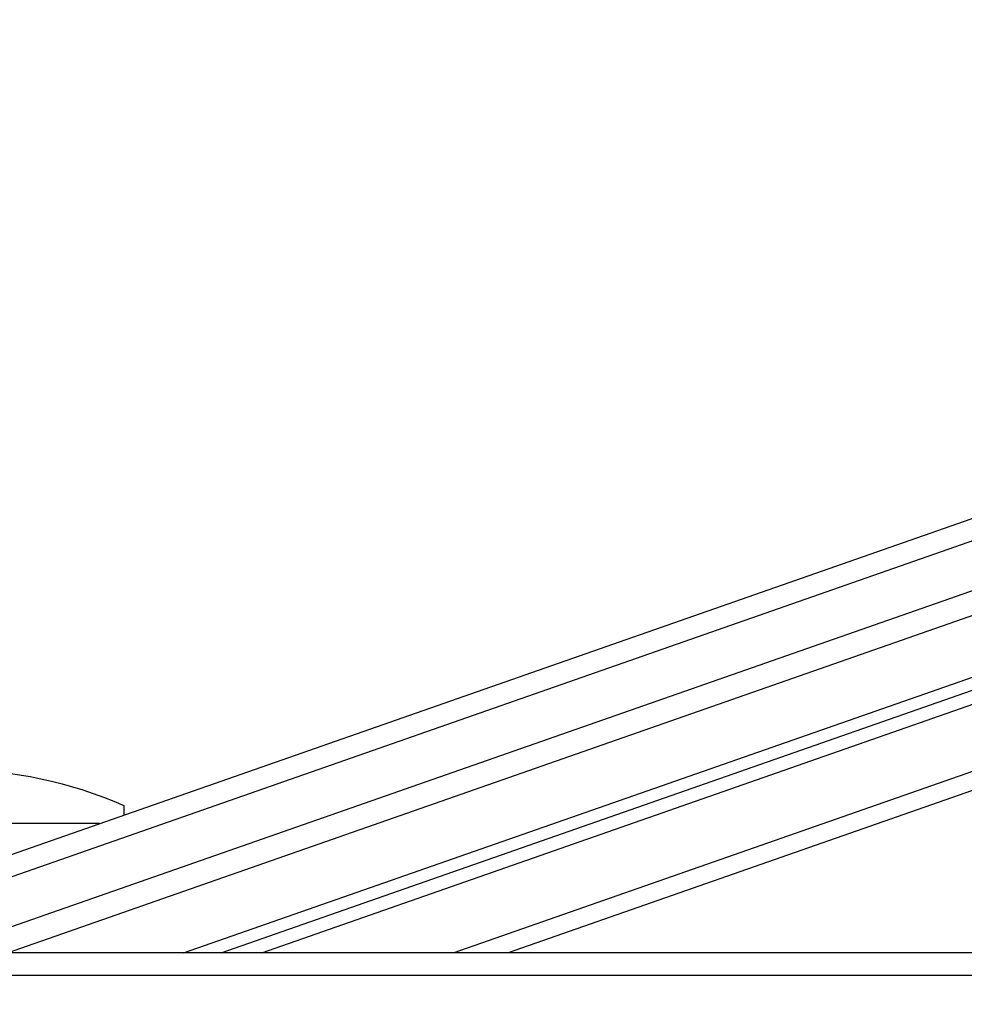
# Model space of a CAD drawing. Extents: x 0 to 286551, y -50 to 581131.
# Tile 153 of 207: x 169001 to 171115, y 568595 to 570800. Entities that reach past the tile are written whole.
import ezdxf

# ---------------------------------------------------------------- set-up
doc = ezdxf.new("R2010")
doc.units = 0
doc.header["$MEASUREMENT"] = 0
for name, color, linetype in [('0.09', 7, 'CONTINUOUS'), ('0.13', 5, 'CONTINUOUS'), ('0.18', 1, 'CONTINUOUS'), ('0.25', 2, 'CONTINUOUS')]:
    doc.layers.add(name, color=color, linetype=linetype)

msp = doc.modelspace()

# ---------------------------------------------------------------- linework, layer by layer
at = {"layer": '0.09'}
for points in [[(169452.1, 568710.2), (174323.6, 570414.7)], [(169543, 568710.2), (174323.6, 570382.9)]]:
    msp.add_lwpolyline(points, dxfattribs=at)
at = {"layer": '0.13'}
for points in [[(168727.7, 568791.9), (174323.6, 570749.8)], [(168973.7, 568710.2), (174323.6, 570582.1)], [(174323.6, 570232.5), (169973, 568710.2)], [(174323.6, 570190.1), (170094.1, 568710.2)], [(168854.1, 568660.2), (174323.6, 568660.2)]]:
    msp.add_lwpolyline(points, dxfattribs=at)
at = {"layer": '0.18'}
msp.add_line((169367.4, 568710.2), (174323.6, 570444.3), dxfattribs=at)
msp.add_lwpolyline([(169179.9, 569000.2), (168474.1, 569000.2), (168474.1, 569040.2, -0.106595), (168854.1, 569120.2, -0.106595), (169234.1, 569040.2), (169234.1, 569019.2)], format="xyb", dxfattribs=at)
at = {"layer": '0.25'}
for points in [[(168694.1, 568830.2), (174323.6, 570799.9)], [(168814.1, 568710.2), (174323.6, 570637.9)]]:
    msp.add_lwpolyline(points, dxfattribs=at)
msp.add_lwpolyline([(174323.6, 568710.2), (168814.1, 568710.2), (168814.1, 568690.2, -0.414214), (168844.1, 568660.2), (168854.1, 568660.2), (168854.1, 568530.2), (174323.6, 568530.2)], format="xyb", dxfattribs=at)

doc.saveas('drawing.dxf')
